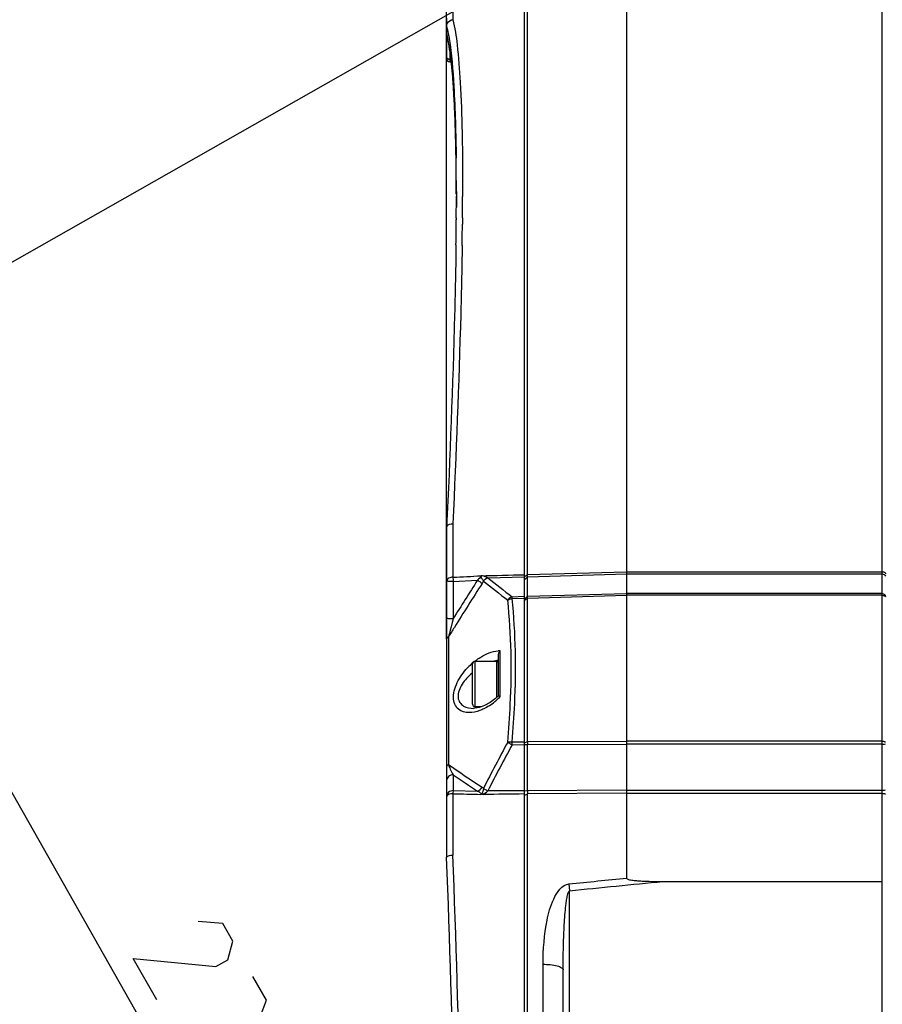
# Model space of a CAD drawing. Header units: millimetres. Extents: x 0 to 420, y -341 to 792.
# Tile 255 of 256: x 233 to 255, y 234 to 260. Entities that reach past the tile are written whole.
import ezdxf

# ---------------------------------------------------------------- set-up
doc = ezdxf.new("R2010")
doc.units = ezdxf.units.MM
doc.header["$LTSCALE"] = 23.1
doc.layers.get('0').update_dxf_attribs({"linetype": 'CONTINUOUS'})
doc.layers.add('DIM_PILOTEES', color=7, linetype='CONTINUOUS')
doc.styles.get("Standard").update_dxf_attribs({"font": 'txt', "width": 0.7})
doc.dimstyles.new('DIMSTYLE_4', dxfattribs={"dimtxt": 2.5, "dimasz": 3.5, "dimexe": 2, "dimexo": 0, "dimtad": 1, "dimdec": 0, "dimlfac": 5.882353, "dimdsep": 46, "dimtxsty": 'Standard', "dimblk": '_FILLED', "dimblk1": '_FILLED', "dimblk2": '_FILLED', "dimcen": 0.09, "dimazin": 2, "dimtp": 0.5, "dimtm": 0.5, "dimtfac": 1, "dimtdec": 0, "dimtofl": 0, "dimtmove": 0, "dimatfit": 3, "dimldrblk": '_FILLED', "dimfxl": 0, "dimtolj": 1, "dimarcsym": 0})

# ---------------------------------------------------------------- blocks, each defined once
blk = doc.blocks.new('_FILLED')
at = {"color": 0, "linetype": 'ByBlock'}
blk.add_solid([(0, 0), (-1, 0.1429), (-1, -0.1429)], dxfattribs=at)
blk = doc.blocks.new('*D6')
at = {"layer": 'DIM_PILOTEES', "color": 2, "linetype": 'Continuous'}
for p, q in [((243.917, 244.078), (243.917, 273.039)), ((284.616, 234.194), (284.616, 273.039)), ((243.917, 271.039), (264.267, 271.039)), ((284.616, 271.039), (264.267, 271.039))]:
    blk.add_line(p, q, dxfattribs=at)
at = {"layer": 'DIM_PILOTEES', "color": 2, "linetype": 'Continuous', "xscale": 3.5, "yscale": 3.5, "zscale": 3.5, "rotation": 180}
blk.add_blockref('_FILLED', (243.917, 271.039), dxfattribs=at)
at = {"layer": 'DIM_PILOTEES', "color": 2, "linetype": 'Continuous', "xscale": 3.5, "yscale": 3.5, "zscale": 3.5}
blk.add_blockref('_FILLED', (284.616, 271.039), dxfattribs=at)
at = {"layer": 'DIM_PILOTEES', "color": 2, "linetype": 'Continuous', "insert": (262.922, 274.164), "char_height": 2.5, "width": 8.57143, "attachment_point": 2, "line_spacing_factor": 0.9}
blk.add_mtext('{\\ftxt;\\W0.0001;\\H0.0001;\\~}{\\ftxt;\\W2.2857142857;\\H2.5; }{\\ftxt;\\W0.0001;\\H0.0001;\\~}', dxfattribs=at)
blk = doc.blocks.new('*D16')
at = {"layer": 'DIM_PILOTEES', "color": 2, "linetype": 'Continuous'}
for p, q in [((244.082, 260.548), (224.78, 249.598)), ((226.52, 250.585), (236.553, 232.9)), ((246.586, 215.215), (236.553, 232.9)), ((264.147, 225.178), (244.846, 214.228))]:
    blk.add_line(p, q, dxfattribs=at)
at = {"layer": 'DIM_PILOTEES', "color": 2, "linetype": 'Continuous', "xscale": 3.5, "yscale": 3.5, "zscale": 3.5}
for p, rotation in [((226.52, 250.585), 119.5668782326), ((246.586, 215.215), 299.5668782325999)]:
    blk.add_blockref('_FILLED', p, dxfattribs=dict(at, rotation=rotation))
at = {"layer": 'DIM_PILOTEES', "color": 2, "linetype": 'Continuous', "insert": (239.271, 234.442), "char_height": 2.5, "width": 8.57143, "attachment_point": 2, "rotation": 299.5669, "line_spacing_factor": 0.9}
blk.add_mtext('{\\ftxt;\\W0.0001;\\H0.0001;\\~}{\\ftxt;\\W2.2857142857;\\H2.5; }{\\ftxt;\\W0.0001;\\H0.0001;\\~}', dxfattribs=at)

msp = doc.modelspace()

# ---------------------------------------------------------------- linework, layer by layer
at = {"color": 7, "linetype": 'Continuous'}
for p, q in [((255.3585, 232.4649), (255.3585, 261.6132)), ((245.9575, 188.8362), (245.9575, 261.5194)), ((246.0418, 245.7747), (246.0418, 260.6126)), ((248.6435, 260.7008), (248.6435, 245.8469)), ((243.9175, 260.3787), (243.9175, 259.3202)), ((244.0816, 260.5478), (244.0816, 260.3428)), ((243.9175, 259.9646), (243.9203, 259.9436)), ((244.0025, 259.4921), (244.0025, 259.2352)), ((244.0025, 259.2967), (244.03, 259.2967)), ((244.0025, 259.2352), (244.0368, 259.2352)), ((244.1643, 256.7209), (244.1641, 256.7323)), ((244.1643, 256.7199), (244.1642, 256.7209)), ((244.1687, 255.9533), (244.1661, 256.4982)), ((244.1694, 255.7717), (244.1687, 255.9533)), ((244.1725, 255.8012), (244.172, 255.7066)), ((244.1725, 255.7527), (244.1724, 255.7105)), ((244.1724, 255.7425), (244.1724, 255.7505)), ((244.1724, 255.7425), (244.1724, 255.7505)), ((244.1725, 255.8346), (244.1725, 255.7527)), ((244.3364, 255.7624), (244.3362, 255.7024)), ((244.1701, 255.1417), (244.1698, 255.097)), ((244.1689, 255.1317), (244.1686, 255.0878)), ((244.3325, 255.08), (244.3315, 254.9757)), ((244.333, 255.1407), (244.3325, 255.08)), ((244.1627, 254.43), (244.1616, 254.3537)), ((244.3246, 254.4129), (244.3235, 254.3418)), ((244.1604, 254.2685), (244.1591, 254.1836)), ((244.1616, 254.3537), (244.1604, 254.2685)), ((244.3222, 254.2571), (244.3208, 254.1731)), ((244.3235, 254.3418), (244.3222, 254.2571)), ((243.9175, 247.0077), (243.9175, 238.3435)), ((244.0816, 247.1106), (244.0816, 245.7051)), ((246.0418, 245.7747), (248.6435, 245.8469)), ((248.6435, 245.8469), (255.3585, 245.8468)), ((244.0875, 245.5921), (244.7283, 245.6265)), ((244.0875, 245.5921), (244.0875, 244.6128)), ((244.9976, 245.6901), (245.9575, 245.7167)), ((245.9575, 245.64), (246.0418, 245.7191)), ((245.9787, 245.7369), (246.0418, 245.7747)), ((246.0418, 245.7191), (248.6435, 245.7912)), ((246.0418, 245.2062), (246.0418, 245.7191)), ((248.6435, 245.7912), (248.6435, 245.2794)), ((248.6435, 245.7912), (255.3585, 245.7912)), ((245.6362, 245.1948), (245.9575, 245.2038)), ((245.6362, 245.1457), (245.9575, 245.1548)), ((245.9575, 245.1032), (246.0418, 245.1571)), ((245.9713, 245.1401), (246.0418, 245.2062)), ((246.0418, 245.2062), (248.6435, 245.2794)), ((246.0418, 245.1571), (248.6435, 245.2304)), ((246.0418, 245.1571), (246.0418, 245.2062)), ((246.0418, 241.3883), (246.0418, 245.1571)), ((255.3585, 245.2794), (248.6435, 245.2794)), ((255.3585, 245.2305), (248.6435, 245.2304)), ((248.6435, 245.2304), (248.6435, 241.4018)), ((244.0875, 244.6128), (244.0625, 244.517)), ((244.0338, 244.406), (244.0095, 244.3114)), ((244.0625, 244.517), (244.0338, 244.406)), ((243.9669, 244.1433), (243.9669, 240.7842)), ((245.3269, 242.5755), (245.3269, 243.7693)), ((245.2775, 242.5873), (245.2775, 243.6392)), ((244.5975, 242.3733), (244.5975, 243.4273)), ((244.6655, 242.3053), (244.6655, 243.4953)), ((245.2375, 243.4953), (244.6655, 243.4953)), ((245.2375, 242.5515), (245.2375, 243.4953)), ((245.2775, 243.4554), (245.2375, 243.4953)), ((245.2776, 242.5876), (245.2008, 242.5184)), ((244.6254, 242.2628), (244.6265, 242.2628)), ((244.8339, 242.3053), (244.6655, 242.3053)), ((244.9154, 242.3352), (244.7789, 242.2852)), ((245.6362, 241.3862), (245.9575, 241.3879)), ((245.6362, 241.3081), (245.9575, 241.3098)), ((245.9575, 241.3558), (246.0418, 241.3883)), ((245.9575, 241.3178), (246.0418, 241.3102)), ((246.0418, 241.3883), (248.6435, 241.4018)), ((246.0418, 241.3102), (248.6435, 241.3238)), ((246.0418, 240.1013), (246.0418, 241.3102)), ((255.3585, 241.4018), (248.6435, 241.4018)), ((248.6435, 241.3238), (248.6435, 240.1174)), ((255.3585, 241.3238), (248.6435, 241.3238)), ((243.9669, 240.7842), (244.1024, 240.6918)), ((243.9669, 240.7842), (244.1024, 240.6917)), ((244.0875, 240.5191), (244.0875, 240.1036)), ((244.0816, 240.0205), (244.0816, 238.4101)), ((244.0875, 240.1036), (244.7283, 240.089)), ((245.9575, 240.1008), (244.9976, 240.0949)), ((245.9575, 240.1089), (246.0418, 240.1013)), ((245.9705, 239.9849), (246.0418, 240.0156)), ((248.6435, 240.1174), (246.0418, 240.1013)), ((248.6435, 240.0317), (246.0418, 240.0156)), ((246.0418, 210.34), (246.0418, 240.0156)), ((248.6435, 240.1174), (255.3585, 240.1173)), ((248.6435, 240.0317), (248.6435, 237.8065)), ((248.6435, 240.0317), (255.3585, 240.0317)), ((247.1297, 237.6544), (247.1475, 237.4759)), ((249.5971, 237.7181), (255.3585, 237.7181)), ((247.1475, 230.1078), (247.1475, 237.4759)), ((246.4497, 214.813), (246.4497, 235.5427)), ((246.9775, 214.9613), (246.9775, 235.3943))]:
    msp.add_line(p, q, dxfattribs=at)
at = {"color": 2, "linetype": 'Continuous'}
for p, q in [((244.1724, 255.7591), (244.1725, 255.7527)), ((244.1724, 255.7105), (244.1724, 255.4192))]:
    msp.add_line(p, q, dxfattribs=at)
at = {"color": 7, "linetype": 'Continuous'}
for points in [[(243.9203, 259.9436), (243.9767, 259.6752), (244.0331, 259.2742), (244.0811, 258.7671), (244.1196, 258.1549), (244.148, 257.4391), (244.1643, 256.7199)], [(245.2008, 242.5184), (245.0603, 242.4148), (244.9154, 242.3352)], [(244.7789, 242.2852), (244.6563, 242.2638), (244.6266, 242.2628)], [(244.832, 240.0096), (244.8266, 240.0096), (244.8223, 240.0088), (244.8191, 240.0072), (244.8168, 240.0048)]]:
    msp.add_lwpolyline(points, dxfattribs=at)
for centre, radius, start, end in [((244.0025, 259.3202), 0.085, 180, 270), ((233.3013, 258.0452), 10.8024, 6.01928, 6.70573), ((229.4086, 257.6497), 14.7151, 4.60127, 5.96147), ((225.1705, 257.3058), 18.9671, 3.89864, 4.60958), ((220.3404, 256.9788), 23.8083, 3.07182, 3.89357), ((212.4856, 256.5629), 31.6741, 2.27981, 3.06159), ((206.2765, 256.3132), 37.8883, 1.88371, 2.28363), ((193.9253, 255.9416), 50.245, 0.9017, 1.84428), ((178.9244, 255.9032), 65.2477, 0.529664, 0.717299), ((169.7431, 255.823), 74.4294, 0.008934, 0.526057), ((153.2107, 255.808), 90.9618, 359.761761, 359.938577), ((144.9569, 255.9843), 99.3797, 359.513609, 359.837429), ((145.9276, 255.8381), 98.245, 359.593845, 359.761859), ((132.2367, 255.9464), 111.9363, 359.223787, 359.565231), ((124.9867, 256.1672), 119.3508, 359.157801, 359.427985), ((274.2696, 247.2335), 30.2268, 182.89836, 183.11284), ((326.9993, 192.9126), 97.7102, 147.350915, 148.054137), ((265.6381, 271.5507), 33.2259, 231.34429, 232.73872), ((265.6957, 271.7162), 33.2531, 231.50543, 232.89792), ((326.746, 192.9545), 97.3277, 147.294293, 148.098091), ((322.4001, 195.6706), 92.2029, 148.103815, 148.28344), ((274.4044, 236.5173), 31.3783, 165.61767, 165.93423), ((245.3051, 243.1724), 0.5973, 87.91625, 93.66368), ((245.4879, 242.3428), 1.2002, 102.22783, 106.75563), ((245.4625, 242.4568), 1.0833, 99.83143, 102.18953), ((245.7282, 242.14), 1.7319, 129.7683, 135.0139), ((244.6655, 243.4273), 0.068, 90, 180), ((245.6113, 241.965), 1.5952, 129.49151, 130.37972), ((244.1359, 243.6999), 1.6379, 309.64793, 314.2461), ((244.1121, 243.7248), 1.6723, 314.23616, 316.58639), ((244.6655, 242.3733), 0.068, 180, 270), ((244.1941, 243.6283), 1.5456, 302.98788, 309.6802), ((306.2589, 208.7143), 68.9626, 151.73038, 152.869932), ((306.286, 208.6104), 68.9024, 151.669913, 152.809998), ((254.8101, 241.3492), 8.7684, 179.74488, 180.25512), ((278.4624, 291.2509), 61.1297, 235.800029, 236.641759), ((245.1463, 241.1586), 1.2372, 206.85927, 207.6847), ((245.1049, 241.1368), 1.1904, 207.68291, 208.55736), ((244.9803, 241.0678), 1.0479, 208.50195, 211.57688), ((278.6022, 291.2541), 61.3621, 235.772765, 236.493336), ((254.6297, 240.0585), 8.5881, 179.71433, 180.28567), ((-95.8275, 225.1778), 340, 357.780805, 2.219195), ((-99.1099, 225.1778), 343.4464, 357.79197, 2.20803)]:
    msp.add_arc(centre, radius, start, end, dxfattribs=at)
for points in [[(243.9388, 260.2559), (243.9658, 260.3046), (244.0259, 260.3407), (244.0816, 260.3428)], [(243.9175, 260.1734), (243.9173, 260.2018), (243.9251, 260.2311), (243.9388, 260.2559)], [(244.0025, 259.2967), (243.9702, 259.2967), (243.9305, 259.3176), (243.9204, 259.3483)], [(244.0816, 245.7051), (244.3266, 245.7183), (244.5718, 245.7296), (244.8169, 245.7428)], [(244.8167, 245.7447), (244.813, 245.6957), (244.7671, 245.6567), (244.7283, 245.6265)], [(244.8169, 245.7428), (245.1971, 245.7533), (245.5773, 245.7619), (245.9575, 245.7724)], [(244.8839, 245.6042), (244.8734, 245.5832), (244.8616, 245.5628), (244.8489, 245.543)], [(244.8839, 245.6042), (244.9093, 245.6443), (244.9516, 245.6783), (244.9976, 245.6901)], [(246.0418, 245.7191), (246.0415, 245.7376), (246.0416, 245.7562), (246.0418, 245.7747)], [(255.3585, 245.7912), (255.3918, 245.7912), (255.4311, 245.7661), (255.4405, 245.7341)], [(245.5215, 245.1068), (245.5468, 245.1478), (245.5895, 245.1827), (245.6362, 245.1948)], [(245.5215, 245.1068), (245.5546, 245.1299), (245.596, 245.1422), (245.6362, 245.1457)], [(255.3585, 245.2794), (255.3967, 245.2794), (255.4435, 245.2406), (255.4435, 245.2024)], [(255.3585, 245.2305), (255.3888, 245.2305), (255.4285, 245.2193), (255.4405, 245.1915)], [(243.9669, 244.1433), (243.9459, 244.1318), (243.9245, 244.1131), (243.9189, 244.0898)], [(245.2775, 243.6392), (245.2775, 243.6856), (245.2986, 243.7325), (245.3269, 243.7693)], [(245.0356, 242.3319), (244.9888, 242.3015), (244.9401, 242.2738), (244.8898, 242.2495)], [(245.6362, 241.3081), (245.636, 241.3321), (245.6356, 241.3562), (245.6364, 241.3802)], [(248.6445, 241.4018), (248.6444, 241.3772), (248.6423, 241.3524), (248.6442, 241.3278)], [(244.7283, 240.089), (244.7794, 240.1028), (244.8247, 240.1453), (244.8489, 240.1924)], [(244.8842, 240.1619), (244.8835, 240.1085), (244.864, 240.0524), (244.8301, 240.0113)], [(244.8489, 240.1924), (244.8618, 240.1839), (244.8737, 240.1737), (244.8839, 240.1621)], [(244.0816, 240.0205), (244.3266, 240.0149), (244.5717, 240.0104), (244.8168, 240.0048)], [(244.832, 240.0096), (244.8471, 240.0097), (244.8696, 240.0125), (244.876, 239.9988)], [(244.8338, 240.0082), (244.8947, 240.0183), (244.9528, 240.0523), (244.9976, 240.0949)], [(245.9575, 240.0151), (245.5997, 240.0129), (245.2419, 240.0043), (244.8842, 240.0021)], [(248.6425, 240.1174), (248.6426, 240.0913), (248.6453, 240.0651), (248.6427, 240.0392)], [(247.1297, 237.6544), (247.6343, 237.7054), (248.1389, 237.756), (248.6435, 237.8065)], [(247.1475, 237.4759), (247.964, 237.5573), (248.7805, 237.638), (249.5971, 237.7181)]]:
    msp.add_open_spline(points, degree=3, dxfattribs=at)
for points, knots in [([(244.0816, 260.3428), (244.1364, 260.1278), (244.2134, 259.5784), (244.288, 258.5913), (244.331, 257.2819), (244.3375, 256.3033), (244.3364, 255.7624)], [0, 0, 0, 0, 0.144921, 0.3609209, 0.6467486, 1, 1, 1, 1]), ([(243.9175, 260.1727), (243.9235, 260.1491), (243.9492, 260.0421), (243.9691, 259.9339), (243.9829, 259.8493)], [0, 0, 0, 0, 0.2211847, 1, 1, 1, 1]), ([(243.9713, 259.7124), (243.9672, 259.7356), (243.9515, 259.82), (243.9332, 259.9039), (243.9175, 259.9641)], [0, 0, 0, 0, 0.274637, 1, 1, 1, 1]), ([(243.9829, 259.8493), (244.0504, 259.4348), (244.1304, 258.3901), (244.1592, 257.3454), (244.167, 256.72)], [0, 0, 0, 0, 0.4017768, 1, 1, 1, 1]), ([(244.0298, 259.3066), (244.0254, 259.3437), (244.0087, 259.4793), (243.9887, 259.6146), (243.9713, 259.7124)], [0, 0, 0, 0, 0.2734484, 1, 1, 1, 1]), ([(243.9204, 259.3483), (243.9195, 259.3512), (243.918, 259.3572), (243.9175, 259.3633), (243.9175, 259.3663)], [0, 0, 0, 0, 0.5038091, 1, 1, 1, 1]), ([(244.1661, 256.4982), (244.166, 256.5212), (244.1656, 256.5955), (244.1651, 256.6697), (244.1643, 256.7209)], [0, 0, 0, 0, 0.3100448, 1, 1, 1, 1]), ([(244.1591, 254.1836), (244.151, 253.6576), (244.0995, 251.2645), (244.0026, 248.8726), (243.9175, 247.007)], [0, 0, 0, 0, 0.2197846, 1, 1, 1, 1]), ([(244.3208, 254.1731), (244.3123, 253.6531), (244.2598, 251.2981), (244.1648, 248.9442), (244.0816, 247.1106)], [0, 0, 0, 0, 0.2207601, 1, 1, 1, 1]), ([(243.9175, 247.0072), (243.9174, 247.0212), (243.9413, 247.0907), (244.0267, 247.1101), (244.0816, 247.1106)], [0, 0, 0, 0, 0.203458, 1, 1, 1, 1]), ([(248.6425, 245.8469), (248.6425, 245.8362), (248.6397, 245.8289), (248.6468, 245.7984), (248.6427, 245.8008)], [0, 0, 0, 0, 0.6921734, 1, 1, 1, 1]), ([(255.3585, 245.8468), (255.3694, 245.8468), (255.4015, 245.8444), (255.4435, 245.8208), (255.4435, 245.7976)], [0, 0, 0, 0, 0.3200651, 1, 1, 1, 1]), ([(243.9231, 245.6318), (243.9213, 245.6278), (243.9185, 245.6197), (243.9175, 245.6111), (243.9175, 245.6069)], [0, 0, 0, 0, 0.5095183, 1, 1, 1, 1]), ([(244.0875, 245.5921), (244.0658, 245.5921), (244.0267, 245.593), (243.9707, 245.5948), (243.9426, 245.6007), (243.9175, 245.6022), (243.9175, 245.6069)], [0, 0, 0, 0, 0.3786587, 0.7011749, 0.9175192, 1, 1, 1, 1]), ([(244.0816, 245.7051), (244.0638, 245.7047), (244.0061, 245.6986), (243.9404, 245.6698), (243.9231, 245.6318)], [0, 0, 0, 0, 0.2988688, 1, 1, 1, 1]), ([(244.7283, 245.6265), (244.7401, 245.619), (244.7811, 245.5923), (244.8216, 245.5647), (244.8489, 245.543)], [0, 0, 0, 0, 0.2880146, 1, 1, 1, 1]), ([(244.8839, 245.6042), (244.8695, 245.6235), (244.8509, 245.6567), (244.8262, 245.7025), (244.823, 245.7307), (244.8168, 245.7428)], [0, 0, 0, 0, 0.4666861, 0.736224, 1, 1, 1, 1]), ([(244.9976, 245.6901), (244.9851, 245.6948), (244.93, 245.7151), (244.8736, 245.7424), (244.8278, 245.7411)], [0, 0, 0, 0, 0.2258981, 1, 1, 1, 1]), ([(245.5215, 241.3765), (245.5513, 241.7051), (245.6376, 242.9464), (245.619, 244.1975), (245.5215, 245.1068)], [0, 0, 0, 0, 0.2651594, 1, 1, 1, 1]), ([(245.6362, 245.1457), (245.6361, 245.155), (245.6397, 245.1621), (245.6325, 245.1885), (245.6364, 245.1867)], [0, 0, 0, 0, 0.6838252, 1, 1, 1, 1]), ([(245.6362, 241.3862), (245.666, 241.7175), (245.7523, 242.9685), (245.7337, 244.2292), (245.6362, 245.1457)], [0, 0, 0, 0, 0.2651814, 1, 1, 1, 1]), ([(248.6445, 245.2794), (248.6445, 245.2766), (248.6434, 245.2597), (248.6432, 245.2427), (248.6442, 245.2287)], [0, 0, 0, 0, 0.1674058, 1, 1, 1, 1]), ([(244.0875, 244.6128), (244.0658, 244.6128), (244.0267, 244.6138), (243.9707, 244.6155), (243.9426, 244.6214), (243.9175, 244.6229), (243.9175, 244.6277)], [0, 0, 0, 0, 0.3786818, 0.7012081, 0.9175261, 1, 1, 1, 1]), ([(243.9189, 244.0898), (243.9185, 244.0878), (243.9177, 244.0838), (243.9175, 244.0797), (243.9175, 244.0777)], [0, 0, 0, 0, 0.5028708, 1, 1, 1, 1]), ([(244.6603, 243.5035), (244.709, 243.5415), (244.8907, 243.6679), (245.1068, 243.7584), (245.267, 243.7685)], [0, 0, 0, 0, 0.277812, 1, 1, 1, 1]), ([(244.5058, 242.1506), (244.4076, 242.1506), (244.2442, 242.1932), (244.1158, 242.3744), (244.0855, 242.5668), (244.1245, 242.7823), (244.2478, 243.0665), (244.3938, 243.255), (244.5032, 243.3644)], [0, 0, 0, 0, 0.1882862, 0.2892, 0.4094688, 0.5513742, 0.7036232, 1, 1, 1, 1]), ([(244.5779, 243.1801), (244.482, 243.0987), (244.3497, 242.9578), (244.2361, 242.7356), (244.2048, 242.5628), (244.2521, 242.4108), (244.3945, 242.2851), (244.5357, 242.2628), (244.6255, 242.2628)], [0, 0, 0, 0, 0.2919073, 0.4396307, 0.5749803, 0.6890499, 0.7915924, 1, 1, 1, 1]), ([(245.3269, 242.5755), (245.3153, 242.5791), (245.3009, 242.5802), (245.2812, 242.591), (245.2776, 242.5876)], [0, 0, 0, 0, 0.7123645, 1, 1, 1, 1]), ([(244.8898, 242.2495), (244.8578, 242.234), (244.7361, 242.1815), (244.603, 242.1506), (244.5058, 242.1506)], [0, 0, 0, 0, 0.2677434, 1, 1, 1, 1]), ([(245.5215, 241.3765), (245.5295, 241.3789), (245.5672, 241.3873), (245.6062, 241.3882), (245.6362, 241.3862)], [0, 0, 0, 0, 0.2182474, 1, 1, 1, 1]), ([(245.5215, 241.3765), (245.529, 241.3713), (245.5662, 241.3469), (245.605, 241.3248), (245.6362, 241.3081)], [0, 0, 0, 0, 0.2043369, 1, 1, 1, 1]), ([(255.3585, 241.4018), (255.3676, 241.4018), (255.3953, 241.3996), (255.429, 241.3943), (255.4405, 241.3784)], [0, 0, 0, 0, 0.3164026, 1, 1, 1, 1]), ([(255.3585, 241.3238), (255.3676, 241.3238), (255.3948, 241.3248), (255.4231, 241.3237), (255.4405, 241.3293)], [0, 0, 0, 0, 0.331006, 1, 1, 1, 1]), ([(243.9669, 240.7842), (243.9596, 240.7809), (243.938, 240.7698), (243.9175, 240.7472), (243.9175, 240.7302)], [0, 0, 0, 0, 0.3193681, 1, 1, 1, 1]), ([(243.9669, 240.7842), (243.9724, 240.7662), (243.9941, 240.7032), (244.0211, 240.6422), (244.0426, 240.5996)], [0, 0, 0, 0, 0.2835028, 1, 1, 1, 1]), ([(244.0875, 240.5191), (244.0447, 240.5191), (243.9578, 240.4899), (243.9175, 240.4049), (243.9175, 240.365)], [0, 0, 0, 0, 0.517361, 1, 1, 1, 1]), ([(244.8839, 240.1621), (244.8914, 240.1569), (244.9283, 240.1329), (244.9667, 240.1112), (244.9976, 240.0949)], [0, 0, 0, 0, 0.2058409, 1, 1, 1, 1]), ([(244.0875, 240.1036), (244.0447, 240.1036), (243.9578, 240.0745), (243.9175, 239.9895), (243.9175, 239.9496)], [0, 0, 0, 0, 0.5173353, 1, 1, 1, 1]), ([(244.0816, 240.0205), (244.0421, 240.02), (243.984, 240.0156), (243.9175, 239.9724), (243.9175, 239.9496)], [0, 0, 0, 0, 0.6329463, 1, 1, 1, 1]), ([(244.0875, 240.1036), (244.0868, 240.0987), (244.084, 240.071), (244.0826, 240.0433), (244.0816, 240.0205)], [0, 0, 0, 0, 0.1803994, 1, 1, 1, 1]), ([(244.7283, 240.089), (244.7582, 240.0791), (244.802, 240.0575), (244.8161, 240.0149), (244.8169, 240.0036)], [0, 0, 0, 0, 0.7366034, 1, 1, 1, 1]), ([(255.3585, 240.1173), (255.3676, 240.1173), (255.3948, 240.1183), (255.4231, 240.1172), (255.4405, 240.1228)], [0, 0, 0, 0, 0.331006, 1, 1, 1, 1]), ([(255.3585, 240.0317), (255.3676, 240.0317), (255.3956, 240.0295), (255.4297, 240.0223), (255.4405, 240.0055)], [0, 0, 0, 0, 0.3128006, 1, 1, 1, 1]), ([(243.9175, 238.3441), (243.9171, 238.3659), (243.987, 238.4047), (244.0421, 238.4089), (244.0816, 238.4101)], [0, 0, 0, 0, 0.3554846, 1, 1, 1, 1]), ([(246.4497, 235.5427), (246.4497, 235.9294), (246.4968, 236.5264), (246.6869, 237.2359), (246.9409, 237.6353), (247.1297, 237.6544)], [0, 0, 0, 0, 0.50261, 0.7534183, 1, 1, 1, 1]), ([(248.6435, 237.8065), (248.6435, 237.7869), (248.6952, 237.7688), (248.7661, 237.7536), (248.87, 237.7405), (248.9899, 237.7318), (249.152, 237.7238), (249.3542, 237.7191), (249.5162, 237.7181), (249.5971, 237.7181)], [0, 0, 0, 0, 0.0606819, 0.1222309, 0.2476246, 0.3729773, 0.4983667, 0.7491754, 1, 1, 1, 1]), ([(246.9775, 235.3943), (246.9775, 235.5694), (246.9806, 235.9197), (246.9939, 236.3573), (247.0132, 236.707), (247.0304, 236.9251), (247.049, 237.0994), (247.067, 237.2288), (247.086, 237.3388), (247.111, 237.4183), (247.1271, 237.468), (247.1475, 237.4759)], [0, 0, 0, 0, 0.2501122, 0.5001526, 0.625151, 0.7501348, 0.8126257, 0.875116, 0.9376139, 0.9687107, 1, 1, 1, 1]), ([(246.4497, 235.5427), (246.5745, 235.5439), (246.7453, 235.5274), (246.9224, 235.4718), (246.9775, 235.4179), (246.9775, 235.3943)], [0, 0, 0, 0, 0.6565352, 0.8758909, 1, 1, 1, 1])]:
    msp.add_open_spline(points, degree=3, knots=knots, dxfattribs=at)
at = {"layer": 'DIM_PILOTEES', "color": 2, "linetype": 'Continuous'}
for points in [[(236.3034, 234.6061), (235.6866, 235.6933), (237.8566, 235.4872), (238.1672, 235.6635), (238.3017, 236.1503), (238.0373, 236.6163), (237.3951, 236.6626)], [(238.2509, 234.0685), (238.5531, 233.8977), (239.019, 234.1621), (239.1828, 234.5972), (238.8303, 235.2184)]]:
    msp.add_lwpolyline(points, dxfattribs=at)

# ---------------------------------------------------------------- dimensions: what is measured, and where the dimension line sits
dim = msp.add_linear_dim(base=(284.6161, 271.0387), p1=(243.9175, 244.0777), p2=(284.6161, 234.1944), text='{\\ftxt;\\W0.0001;\\H0.0001;\\~}{\\ftxt;\\W2.2857142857;\\H2.5; }{\\ftxt;\\W0.0001;\\H0.0001;\\~}', dimstyle='DIMSTYLE_4', dxfattribs=at)
dim.commit()
dim.dimension.update_dxf_attribs({"geometry": '*D6', "text_midpoint": (262.5651, 271.0387), "dimtype": 160})
dim = msp.add_linear_dim(base=(226.5199, 250.5848), p1=(264.1475, 225.1778), p2=(244.0816, 260.5478), angle=119.56688, text='{\\ftxt;\\W0.0001;\\H0.0001;\\~}{\\ftxt;\\W2.2857142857;\\H2.5; }{\\ftxt;\\W0.0001;\\H0.0001;\\~}', dimstyle='DIMSTYLE_4', dxfattribs=at)
dim.commit()
dim.dimension.update_dxf_attribs({"geometry": '*D16', "text_midpoint": (236.3766, 233.2105), "dimtype": 160})

doc.saveas('drawing.dxf')
